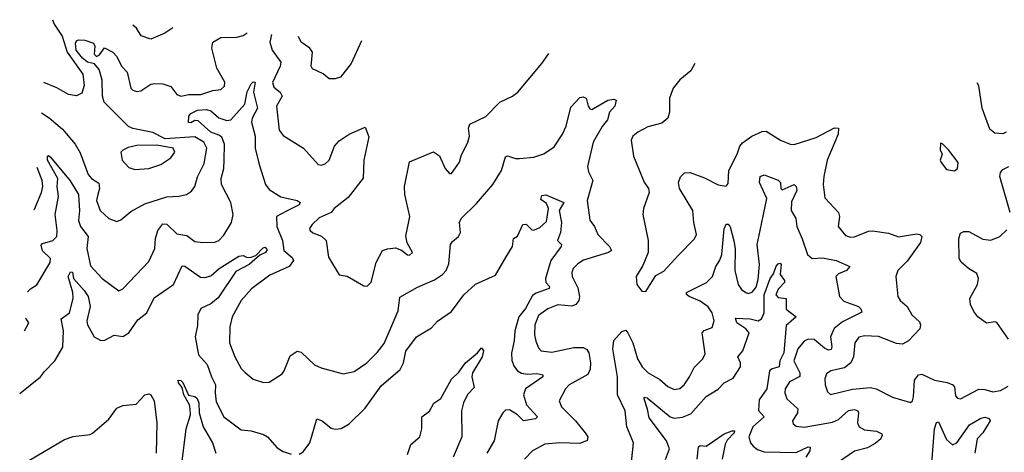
# Model space of a CAD drawing. Extents: x 1493970 to 1595317, y 729910 to 844791.
# Tile 207 of 256: x 1499351 to 1504263, y 839668 to 841827. Entities that reach past the tile are written whole.
import ezdxf

# ---------------------------------------------------------------- set-up
doc = ezdxf.new("R2010")
doc.units = 0

msp = doc.modelspace()

# ---------------------------------------------------------------- linework, layer by layer
at = {"layer": '0CON10XD'}
for points in [[(1499514, 841826.6), (1499523.5, 841805), (1499562.8, 841745), (1499588, 841665), (1499665.8, 841555), (1499672.5, 841497.5), (1499660.3, 841459.7), (1499635, 841447.5), (1499595, 841453.1), (1499536.1, 841486.1), (1499470.7, 841512.8)], [(1500115.3, 841785.6), (1500075, 841758.6), (1500005, 841730), (1499956.6, 841746.6), (1499934.3, 841785), (1499914.9, 841799.3)], [(1499459.1, 841362.1), (1499497.8, 841337.8), (1499565, 841281.2), (1499627.1, 841205), (1499652.2, 841162.2), (1499692.4, 841055), (1499709.6, 841035), (1499745, 841010.9), (1499749.3, 840985), (1499741, 840955), (1499733.8, 840925), (1499752.7, 840875), (1499795, 840835.6), (1499835, 840820), (1499855, 840827.5), (1499905, 840869.4), (1499975, 840908.8), (1500085, 840943.1), (1500144.5, 840945.5), (1500183.3, 840955), (1500208, 840972), (1500225.4, 840994.6), (1500237.5, 841042.5), (1500271.2, 841108.8), (1500285.2, 841185), (1500270, 841215), (1500225, 841242.1), (1500077.1, 841232.9), (1500015, 841264.4), (1499915, 841284.6), (1499894.4, 841294.4), (1499773.2, 841415), (1499764.1, 841445), (1499761.7, 841525), (1499747.4, 841577.4), (1499725, 841607.1), (1499688.8, 841615), (1499664.5, 841634.5), (1499632.5, 841675), (1499629.9, 841710.1), (1499635, 841721.9), (1499644.6, 841725.4), (1499675.5, 841724.5), (1499719.4, 841709.4), (1499726.2, 841695), (1499723.2, 841655), (1499733.6, 841643.6), (1499748.5, 841651.5), (1499774.6, 841685.4), (1499815, 841663.8), (1499835, 841643.1), (1499859.5, 841595), (1499887.9, 841565), (1499905.5, 841485.5), (1499915.2, 841475.2), (1499935, 841468.9), (1499955, 841471.8), (1500005, 841504.4), (1500025, 841508.2), (1500065, 841506.2), (1500105, 841493.3), (1500135, 841452.9), (1500155, 841445.5), (1500195, 841453.4), (1500255, 841453.7), (1500315, 841473.6), (1500355, 841477.8), (1500373.3, 841495), (1500373.6, 841515), (1500335, 841584), (1500309.2, 841685), (1500314.5, 841715), (1500355, 841737.9), (1500435, 841739.1), (1500465, 841747.3), (1500485.5, 841760.4)], [(1500607.7, 841752), (1500598.1, 841715), (1500610.8, 841675), (1500652.9, 841615), (1500649.6, 841595), (1500612.9, 841512.9), (1500619.2, 841489.2), (1500650.9, 841465), (1500660.4, 841445), (1500632.5, 841395), (1500645.5, 841275), (1500665, 841248.6), (1500766.7, 841185), (1500840, 841105), (1500855, 841101.2), (1500875, 841107.5), (1500895, 841126), (1500921.8, 841195), (1500945, 841221.9), (1500995, 841255.6), (1501075, 841290), (1501092, 841242), (1501067.2, 841125), (1501065, 841036.2), (1500988.8, 840938.8), (1500920.4, 840885), (1500904.7, 840865.3), (1500845, 840838.5), (1500809.2, 840805), (1500797.5, 840785), (1500799.2, 840775), (1500812.6, 840762.6), (1500856.7, 840746.7), (1500879.6, 840725), (1500891.7, 840641.7), (1500945, 840553.3), (1500985, 840547.5), (1501068.3, 840498.3), (1501085, 840497.5), (1501105, 840517.5), (1501129.2, 840615), (1501161.2, 840675), (1501185, 840684.2), (1501225, 840688), (1501256.2, 840676.2), (1501285, 840653.3), (1501295, 840652.5), (1501310, 840665), (1501284, 840714), (1501277, 840747), (1501297.9, 840845), (1501272.9, 840955), (1501270.8, 840995), (1501295, 841117.5), (1501415, 841166.7), (1501445, 841147.5), (1501473.3, 841085), (1501495, 841060), (1501505, 841060), (1501544.3, 841115.7), (1501553.2, 841146.8), (1501586.9, 841215), (1501594.4, 841245), (1501589.4, 841285), (1501596, 841305), (1501675.9, 841344.1), (1501746, 841415), (1501808.8, 841445), (1501835.4, 841464.6), (1501955, 841607.5), (1501990.7, 841657.7)], [(1501055.4, 841721.5), (1501005, 841608), (1500950.9, 841539.1), (1500925, 841530.8), (1500895, 841531.2), (1500865, 841556), (1500811.7, 841581.7), (1500804.2, 841595), (1500811.9, 841665), (1500798.6, 841685), (1500755.6, 841715), (1500741.1, 841742.9)], [(1502718.7, 841608.1), (1502698.3, 841571.7), (1502643.4, 841526.6), (1502610.8, 841485), (1502592.5, 841435), (1502592.7, 841365), (1502583.8, 841335), (1502555, 841310.4), (1502485, 841292), (1502434.7, 841265.3), (1502410, 841245), (1502400.6, 841225), (1502413.3, 841145), (1502466.4, 841016.4), (1502487.1, 840985), (1502490.6, 840965), (1502463.1, 840885), (1502459.4, 840855), (1502485.5, 840725), (1502485.4, 840665), (1502459.4, 840600.6), (1502426.7, 840545), (1502430, 840505), (1502455, 840472.5), (1502475, 840470), (1502525, 840551.2), (1502565, 840571.4), (1502638, 840652), (1502717.4, 840732.6), (1502727.1, 840755), (1502713.6, 840815), (1502708.4, 840875), (1502641.6, 840985), (1502638.2, 841015), (1502647.5, 841042.5), (1502668.1, 841061.9), (1502695, 841063.8), (1502767.4, 841037.4), (1502835, 841003.3), (1502875, 840996.2), (1502885, 841010), (1502888.9, 841075), (1502930, 841155), (1502944.1, 841195.9), (1502957.4, 841212.6), (1503002.5, 841245), (1503055, 841268.5), (1503075, 841271.1), (1503146.7, 841225), (1503195, 841205.8), (1503215, 841204.3), (1503325, 841238.5), (1503415, 841286.5), (1503435, 841285.8), (1503433.5, 841255), (1503379.2, 841125), (1503362.7, 841045), (1503359.5, 841005), (1503367.5, 840937.5), (1503435.7, 840865), (1503440, 840845), (1503434.4, 840794.4), (1503470.3, 840750.3), (1503495, 840741.9), (1503515, 840743.1), (1503585, 840771.5), (1503605, 840773.6), (1503685, 840761.5), (1503735, 840743.9), (1503825, 840758.5), (1503841.2, 840755), (1503850.8, 840745), (1503844.4, 840715), (1503777.3, 840622.7), (1503730.8, 840575), (1503722, 840545), (1503731.2, 840445), (1503744, 840425), (1503778, 840395), (1503801.4, 840355), (1503838.9, 840318.9), (1503844.6, 840305), (1503841.1, 840285), (1503784.6, 840225), (1503755, 840208.3), (1503725, 840211.4), (1503635, 840246.7), (1503565, 840249.4), (1503537.1, 840242.9), (1503516.8, 840215), (1503509.8, 840145), (1503497.6, 840115), (1503465, 840089.8), (1503398, 840075), (1503375, 840059.2), (1503367.9, 840035), (1503368.9, 840005), (1503380.7, 839970.7), (1503395, 839957.5), (1503505, 839983.2), (1503595, 839992.1), (1503623.1, 839985), (1503705, 839942.7), (1503795, 839916.7), (1503804.2, 839925.8), (1503809.4, 839945), (1503815, 840028), (1503835, 840054.5), (1503851.4, 840058.6), (1503915, 840028.4), (1503977.5, 840017.5), (1504005.8, 840005.8), (1504013.8, 839993.8), (1504019.4, 839949.4), (1504028.9, 839938.9), (1504045, 839934.5), (1504135, 839982.8), (1504165, 839981.9), (1504205, 839970.7), (1504243.7, 839976.3), (1504282, 839998)], [(1499390.2, 840469.7), (1499405, 840484.5), (1499436.5, 840503.5), (1499503.3, 840615), (1499504.4, 840635), (1499464, 840674), (1499458.9, 840701.1), (1499465, 840710), (1499515.5, 840725), (1499536, 840745), (1499538.6, 840775), (1499528, 840855), (1499545.2, 840944.8), (1499537.7, 840995), (1499541.1, 841035), (1499490.5, 841125), (1499488.9, 841145), (1499495, 841149.6), (1499505, 841140.5), (1499602.3, 841022.3), (1499644.6, 840955), (1499645.3, 840924.7), (1499649.8, 840875), (1499644.8, 840824.8), (1499655, 840794.5), (1499692.2, 840745), (1499685.3, 840685), (1499705, 840598), (1499762.9, 840535), (1499845, 840473.3), (1499865, 840484), (1499995, 840620.6), (1500025.4, 840685), (1500028.8, 840735), (1500039.7, 840775), (1500065, 840807.7), (1500085, 840806.2), (1500135, 840758.2), (1500185, 840750), (1500225, 840720), (1500265, 840714.5), (1500325, 840716.9), (1500345, 840725.5), (1500368.7, 840751.3), (1500407.3, 840815), (1500416.7, 840855), (1500405, 840914.4), (1500357.1, 841005), (1500356.3, 841035), (1500370, 841085), (1500370.5, 841125), (1500373.4, 841205), (1500360, 841240), (1500345, 841251.2), (1500304.7, 841265), (1500241.7, 841321.7), (1500225, 841323.1), (1500205, 841312.5), (1500193, 841313), (1500195.5, 841345), (1500205, 841359.2), (1500237.5, 841375), (1500282.1, 841377.9), (1500305, 841372.2), (1500345, 841337.3), (1500385, 841323.3), (1500405, 841326.9), (1500474.5, 841405), (1500485, 841466.7), (1500505, 841506.9), (1500515, 841516.4), (1500525.5, 841515.5), (1500516.8, 841465), (1500537.8, 841385), (1500510, 841335), (1500507.6, 841315), (1500525.7, 841245), (1500526.2, 841186.2), (1500545.4, 841105), (1500577.9, 841005), (1500595, 840978.9), (1500652.9, 840942.9), (1500735, 840924.4), (1500750, 840915), (1500745, 840903.8), (1500682.1, 840872.1), (1500632.5, 840845), (1500633.1, 840795), (1500662.8, 840725), (1500668.9, 840675), (1500710, 840640), (1500716.2, 840625), (1500694.5, 840595), (1500598.1, 840551.9), (1500506.8, 840483.2), (1500456.2, 840425), (1500411.5, 840345), (1500399.6, 840295), (1500397.1, 840215), (1500424, 840144), (1500456.4, 840086.4), (1500475, 840066), (1500515, 840033.8), (1500566.4, 840016.4), (1500595, 840018.8), (1500659.7, 840060.3), (1500670.8, 840075), (1500699.5, 840150.5), (1500735, 840172.9), (1500755, 840167.8), (1500821.4, 840105), (1500855, 840090), (1500965, 840059.2), (1501019.2, 840070.8), (1501083.1, 840115), (1501135, 840165.6), (1501168.7, 840211.3), (1501238.5, 840375), (1501246.9, 840443.1), (1501335, 840492.5), (1501420.4, 840529.6), (1501459.4, 840555), (1501477.9, 840575), (1501491.3, 840608.7), (1501499.5, 840705), (1501509.4, 840720.6), (1501540, 840745), (1501550, 840765), (1501544.4, 840814.4), (1501552.5, 840835), (1501630.5, 840909.5), (1501711.4, 841005), (1501755.3, 841074.7), (1501775, 841142), (1501785, 841147.8), (1501823.8, 841133.8), (1501845, 841133.5), (1501915, 841141.1), (1501965, 841157.1), (1502017.2, 841192.8), (1502058.2, 841255), (1502077.3, 841295), (1502100.4, 841389.6), (1502145, 841438.8), (1502161.7, 841441.7), (1502176.7, 841435), (1502186, 841395), (1502195, 841382), (1502205, 841378.8), (1502284.5, 841425.5), (1502315, 841430.8), (1502326, 841425), (1502320, 841395), (1502292.9, 841365), (1502283, 841327), (1502256.1, 841293.9), (1502211.6, 841215), (1502182.8, 841095), (1502187.9, 841067.9), (1502210, 841025), (1502181.5, 840925), (1502195.9, 840825.9), (1502218.5, 840795), (1502235.6, 840755), (1502293.6, 840695), (1502303.1, 840675), (1502288, 840665), (1502163.1, 840626.9), (1502135, 840609.1), (1502112.5, 840585), (1502104.5, 840565), (1502106.5, 840545), (1502135, 840489.2), (1502143.4, 840445), (1502140, 840425), (1502125, 840405.9), (1502105, 840398.1), (1502035, 840404.1), (1501985, 840383.5), (1501938.8, 840351.2), (1501920.8, 840305), (1501919.3, 840255), (1501925, 840223.3), (1501938.8, 840188.8), (1501952.5, 840175), (1502005, 840168.4), (1502115, 840191.8), (1502161.3, 840191.3), (1502180.7, 840180.7), (1502190.9, 840165), (1502197.7, 840115), (1502196.5, 840083.5), (1502185, 840056.7), (1502091.9, 840005), (1502074.1, 839985.9), (1502041.5, 839925), (1502053.3, 839895), (1502123.8, 839825), (1502172.1, 839765), (1502184.5, 839745), (1502182.6, 839727.4), (1502145, 839712.5), (1502045, 839715.9), (1501971.1, 839708.9), (1501909.2, 839675), (1501868.6, 839635)], [(1504271.5, 841265), (1504255, 841256.7), (1504215, 841260.4), (1504191.2, 841281.2), (1504152.1, 841385), (1504135, 841496.7), (1504127, 841512.1)], [(1499925, 841080), (1499995, 841084.4), (1500055, 841104.4), (1500105, 841138.1), (1500125.6, 841165), (1500116.9, 841185), (1500035, 841200), (1499935, 841199.6), (1499891.4, 841188.6), (1499865, 841176), (1499856.2, 841165), (1499861.4, 841125), (1499895, 841090), (1499925, 841080)], [(1504015, 841072.5), (1504030, 841085), (1504033.3, 841115), (1503985, 841177.5), (1503955, 841207.5), (1503945, 841210), (1503943, 841177), (1503952.5, 841155), (1503942.5, 841125), (1503947.5, 841115), (1503975, 841080), (1504015, 841072.5)], [(1499421.7, 840878.1), (1499425, 840880.8), (1499460.4, 840965), (1499466.4, 840995), (1499462.8, 841025), (1499438, 841089.1)], [(1504292, 840865), (1504240.8, 841045), (1504243.6, 841065), (1504255, 841079.5), (1504285, 841093.8)], [(1502398.6, 839571.4), (1502413.5, 839715), (1502379.7, 839795), (1502372, 839875), (1502333.1, 839955), (1502333.6, 840045), (1502310.6, 840185), (1502315, 840225.7), (1502355, 840271.5), (1502375, 840277.1), (1502385, 840264.3), (1502409.3, 840215), (1502432.4, 840135), (1502456.9, 840095), (1502486.5, 840065), (1502545, 840031.3), (1502585, 839996.4), (1502615, 839981.2), (1502644, 839986), (1502665.7, 840004.3), (1502693.1, 840045), (1502715, 840091.9), (1502758.1, 840135), (1502769.8, 840160.2), (1502755.8, 840265), (1502765, 840275.8), (1502805, 840291.2), (1502815.5, 840325), (1502804.6, 840365), (1502785, 840393.5), (1502745, 840422.7), (1502690.6, 840445), (1502676.9, 840455), (1502677.1, 840465), (1502776.7, 840515), (1502807.5, 840545), (1502822.9, 840595), (1502843.4, 840626.6), (1502853, 840655), (1502865, 840782.5), (1502875, 840806), (1502885, 840805.8), (1502895, 840793.8), (1502914.2, 840724.2), (1502920, 840685), (1502918, 840575), (1502934.7, 840505), (1502951.3, 840481.3), (1502972.9, 840465), (1502985, 840460.8), (1503005, 840466.8), (1503025, 840492.9), (1503035, 840531.2), (1503040.9, 840605), (1503030, 840705), (1503045.6, 840774.4), (1503077.4, 840935), (1503042, 841015), (1503045.6, 841044.4), (1503065, 841052.9), (1503135, 841025.7), (1503145.7, 841015), (1503147.5, 840985), (1503155, 840977.5), (1503215, 841004), (1503224.4, 840994.4), (1503228.2, 840975), (1503201.5, 840918.5), (1503199.6, 840875), (1503222.5, 840835), (1503227.1, 840795), (1503255, 840734), (1503280.9, 840655), (1503305, 840635.4), (1503355, 840639), (1503424.2, 840625.8), (1503492, 840595), (1503475, 840575.7), (1503435, 840558.6), (1503422.5, 840545), (1503441.4, 840445), (1503462.8, 840422.8), (1503535, 840396.5), (1503546.9, 840385), (1503552.3, 840367.7), (1503455, 840319.6), (1503413.2, 840286.8), (1503395.3, 840245), (1503402.2, 840195), (1503399.2, 840180.8), (1503385, 840178.2), (1503365, 840188.1), (1503315, 840231.9), (1503285, 840232.7), (1503265, 840223.1), (1503232.8, 840185), (1503212.1, 840125), (1503243, 840065), (1503243.5, 840046.5), (1503190.8, 840019.2), (1503170, 839985), (1503167.3, 839965), (1503177.5, 839935), (1503233.1, 839885), (1503231.8, 839865), (1503205.7, 839825), (1503210, 839810), (1503225, 839798.9), (1503265, 839793.4), (1503405, 839818.9), (1503435, 839831.9), (1503485, 839877.4), (1503515, 839881.9), (1503531.5, 839875), (1503535.3, 839865.3), (1503530, 839815), (1503538.6, 839795), (1503565, 839780.4), (1503625, 839774.6), (1503651.1, 839761.1), (1503654.2, 839754.2), (1503646.2, 839735), (1503618.3, 839711.7), (1503579.9, 839690.1), (1503515, 839674), (1503435, 839618.8)], [(1500745, 839660), (1500765, 839670), (1500798.2, 839715), (1500832.5, 839835), (1500859.2, 839825), (1500905, 839789.4), (1500925, 839783.3), (1500955, 839786.9), (1500995, 839811.1), (1501075, 839889.4), (1501155, 840000), (1501248.7, 840081.3), (1501266.2, 840115), (1501276.9, 840173.1), (1501330, 840245), (1501405, 840288.6), (1501435, 840322.5), (1501505, 840371.4), (1501566, 840454), (1501625, 840507.5), (1501725, 840551.4), (1501777.1, 840642.9), (1501808.9, 840695), (1501814, 840735), (1501835, 840746.7), (1501861.2, 840805), (1501877, 840807), (1501905, 840778), (1501916.1, 840776.1), (1501945, 840789.4), (1501979.7, 840820.3), (1501989.6, 840885), (1501979.5, 840909.5), (1501950.2, 840930.2), (1501955, 840949), (1501975, 840953), (1502065.3, 840915), (1502042, 840875), (1502053.5, 840815), (1502048.1, 840765), (1502034.5, 840725), (1502054.3, 840705), (1502052.7, 840695), (1502001, 840625), (1501974.5, 840535), (1501975.9, 840515.9), (1501993.6, 840495), (1501991.9, 840485), (1501927.2, 840462.8), (1501909.3, 840450.7), (1501875, 840385.9), (1501841.3, 840345), (1501820.9, 840275), (1501817.3, 840225), (1501803.6, 840163.6), (1501805.9, 840125.9), (1501816.9, 840096.9), (1501834.3, 840074.3), (1501853.9, 840063.9), (1501885, 840058.6), (1501931.5, 840061.5), (1501961.2, 840055), (1501960.8, 840045), (1501874.6, 839985), (1501864.2, 839955), (1501879.7, 839905), (1501934.3, 839845), (1501923.8, 839836.2), (1501865, 839825.4), (1501834.5, 839855), (1501795, 839880.9), (1501775, 839878.1), (1501760.6, 839865), (1501738.5, 839825), (1501718.2, 839725), (1501681.2, 839665)], [(1504283.2, 840233.2), (1504225.8, 840315.8), (1504215, 840320), (1504173.2, 840313.2), (1504130, 840345), (1504111.3, 840371.3), (1504094.5, 840405), (1504090.9, 840435), (1504129.1, 840505), (1504134.5, 840535), (1504125, 840560), (1504084.6, 840584.6), (1504047.4, 840617.4), (1504036.9, 840635), (1504036.4, 840735), (1504045, 840762), (1504060.7, 840769.3), (1504085, 840769.6), (1504155, 840732), (1504195, 840727.5), (1504240.6, 840745), (1504275, 840778.6)], [(1499351, 839962), (1499454.2, 840045), (1499475, 840072), (1499526, 840125), (1499566.5, 840193.5), (1499569.6, 840275), (1499557.5, 840335), (1499600, 840365), (1499617.3, 840435), (1499616.4, 840466.4), (1499593.2, 840545), (1499605, 840568.1), (1499615, 840566.7), (1499620, 840535), (1499673.3, 840475), (1499692, 840445), (1499703.1, 840395), (1499686.7, 840325), (1499689.3, 840305), (1499722.8, 840245), (1499755, 840225.8), (1499775, 840228.4), (1499822.2, 840252.2), (1499865, 840245.5), (1499895, 840264.6), (1499941.1, 840328.9), (1499985, 840364.5), (1500021.5, 840438.5), (1500117.9, 840505), (1500160.8, 840599.2), (1500175, 840597.3), (1500252.5, 840542.5), (1500275, 840540), (1500305, 840549.6), (1500345.7, 840585), (1500445, 840646.9), (1500465, 840650), (1500485, 840640), (1500505, 840641.4), (1500529.5, 840650.5), (1500565, 840688.6), (1500575, 840691.9), (1500585, 840678.8), (1500576.7, 840665), (1500548.9, 840651.1), (1500495.5, 840605), (1500428.9, 840571.1), (1500341.4, 840438.6), (1500305, 840409.1), (1500254.8, 840385.2), (1500239.7, 840355), (1500238.3, 840301.7), (1500226.2, 840245), (1500243.2, 840155), (1500286.9, 840106.9), (1500307.2, 840045), (1500328.2, 840005), (1500325.3, 839964.7), (1500331, 839921), (1500370, 839845), (1500455, 839780), (1500505, 839776.1), (1500567.8, 839757.8), (1500587.1, 839745), (1500635, 839690.6), (1500665, 839672.2), (1500705, 839658.9)], [(1502573.1, 839633.1), (1502592.7, 839685), (1502577.2, 839725), (1502490.8, 839840.8), (1502483.6, 839883.6), (1502465.7, 839935), (1502466.4, 839943.6), (1502480.3, 839940.3), (1502596.1, 839846.1), (1502615, 839839.2), (1502656.8, 839843.2), (1502699.7, 839860.3), (1502775, 839947.3), (1502835, 839982.7), (1502865, 840014.6), (1502910.9, 840039.1), (1502946.7, 840095), (1502946.5, 840115), (1502933.6, 840145), (1502958.5, 840175), (1502990, 840265), (1502973.1, 840285), (1502929.1, 840315), (1502922.4, 840337.6), (1502995, 840333.5), (1503035, 840323.6), (1503052, 840335), (1503064.8, 840365), (1503065, 840453.6), (1503093.9, 840535), (1503111.9, 840558.1), (1503125, 840597.8), (1503135, 840609.4), (1503145, 840612.5), (1503150, 840605), (1503145.3, 840555), (1503166.5, 840525), (1503166.2, 840516.2), (1503135, 840482.5), (1503123.8, 840453.8), (1503135, 840441.3), (1503175.2, 840435.2), (1503175, 840383.3), (1503224.2, 840345), (1503175, 840301.4), (1503163.6, 840165), (1503142.6, 840125), (1503140, 840095), (1503104.3, 840085.7), (1503090.8, 840075), (1503077.3, 839985), (1503040.3, 839929.7), (1503036.3, 839876.3), (1503065.4, 839845), (1503008.1, 839795), (1502988.8, 839745), (1502995.9, 839715.9), (1503009.1, 839699.1), (1503031.9, 839681.9), (1503065, 839670.5), (1503225, 839667.8), (1503285, 839696.5), (1503293.9, 839693.9), (1503291.8, 839675), (1503272.1, 839645)], [(1499375.1, 840274), (1499396.2, 840315), (1499384.1, 840334.1), (1499380, 840337.4)], [(1501285, 839658), (1501303, 839707), (1501347.1, 839745), (1501357.3, 839785), (1501357.5, 839845), (1501395, 839873.5), (1501416.9, 839913.1), (1501452.4, 839937.6), (1501505, 840033.8), (1501541.3, 840068.7), (1501574.6, 840115.4), (1501635.5, 840164.5), (1501655, 840190), (1501663.9, 840173.9), (1501658, 840145), (1501610, 840065), (1501607.1, 840045), (1501618.8, 839991.2), (1501585, 839956.2), (1501565.7, 839915), (1501555.7, 839875), (1501557.1, 839745), (1501513.6, 839645)], [(1500161.1, 839625), (1500181.9, 839785), (1500202.9, 839855), (1500202, 839885), (1500198, 839905), (1500169.1, 839955), (1500161.1, 839991.1), (1500142.5, 840015), (1500141.7, 840028.3), (1500155, 840026.9), (1500165, 840017.5), (1500193.6, 839953.6), (1500225, 839947.3), (1500236.4, 839936.4), (1500244, 839915), (1500247.1, 839865), (1500266.4, 839795), (1500312.9, 839715), (1500329.5, 839665)], [(1499400.5, 839629.5), (1499575, 839732.9), (1499617.8, 839747.8), (1499702.7, 839757.3), (1499715, 839763.3), (1499795.8, 839834.2), (1499835, 839889.1), (1499865, 839902.5), (1499931.4, 839908.6), (1499975, 839955.4), (1499995, 839960.5), (1500005.6, 839955), (1500021.9, 839925), (1500035.5, 839815), (1500031.8, 839665)], [(1503902, 839615), (1503914.3, 839785.7), (1503925, 839817.8), (1503935, 839820.6), (1503975, 839731.8), (1504005, 839706.2), (1504025.9, 839715), (1504088.7, 839805), (1504145, 839838.2), (1504165, 839843.5), (1504187.5, 839837.5), (1504192.9, 839825), (1504155.5, 839765), (1504127.8, 839735), (1504115.3, 839665)], [(1502729.8, 839635), (1502737.1, 839695), (1502745, 839702.9), (1502775, 839698.6), (1502865, 839760), (1502905, 839775.8), (1502916.7, 839775), (1502915.5, 839765), (1502880.4, 839729.6), (1502870.8, 839709.2), (1502855, 839634.4)]]:
    msp.add_lwpolyline(points, dxfattribs=at)

doc.saveas('drawing.dxf')
